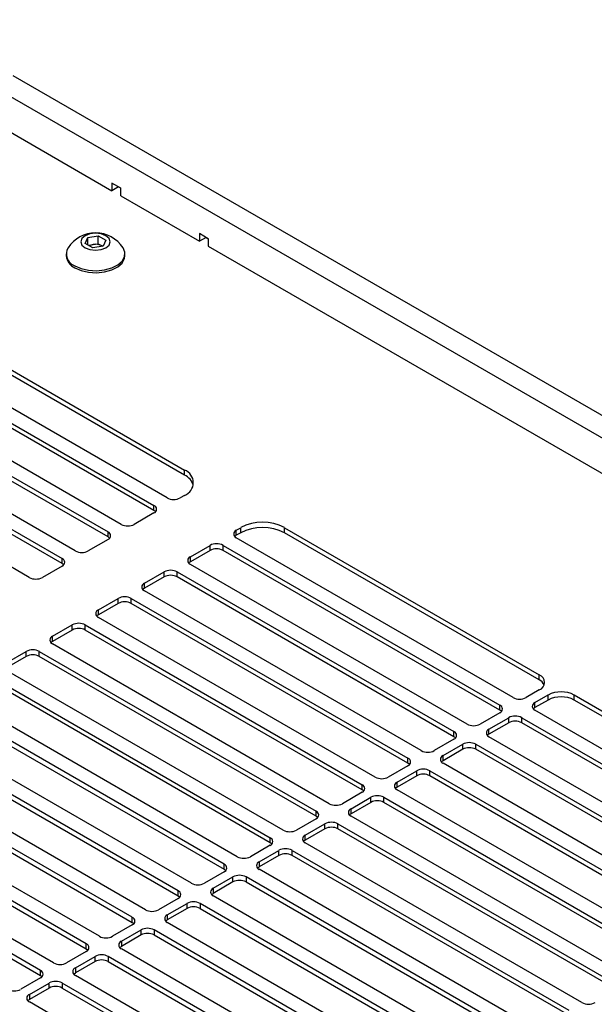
# Model space of a CAD drawing. Header units: millimetres. Extents: x 155473 to 158085, y 111018 to 114514.
# Tile 180 of 181: x 157846 to 157939, y 114277 to 114436. Entities that reach past the tile are written whole.
import ezdxf

# ---------------------------------------------------------------- set-up
doc = ezdxf.new("R2010")
doc.units = ezdxf.units.MM

msp = doc.modelspace()

# ---------------------------------------------------------------- linework, layer by layer
at = {"color": 7, "linetype": 'Continuous', "lineweight": 25}
for p, q in [((157812.81, 114436.38), (157860.67, 114408.75)), ((157844.67, 114427.38), (157989.1, 114344)), ((157985.92, 114342.16), (157841.49, 114425.54)), ((157862.08, 114409.16), (157860.67, 114409.98)), ((157860.67, 114409.98), (157860.67, 114408.75)), ((157861.73, 114409.36), (157860.67, 114408.75)), ((157861.73, 114409.36), (157862.08, 114409.16)), ((157861.73, 114409.36), (157861.73, 114409.36)), ((157862.08, 114407.93), (157862.08, 114409.16)), ((157862.08, 114407.93), (157874.81, 114400.59)), ((157856.34, 114400.23), (157856.79, 114401.19)), ((157856.79, 114401.19), (157858.46, 114401.45)), ((157856.79, 114399.97), (157856.79, 114401.19)), ((157858.46, 114401.45), (157859.69, 114400.74)), ((157858.46, 114400.18), (157858.46, 114401.45)), ((157859.69, 114400.74), (157859.24, 114399.78)), ((157876.22, 114400.99), (157874.81, 114401.81)), ((157874.81, 114401.81), (157874.81, 114400.59)), ((157875.87, 114401.2), (157874.81, 114400.59)), ((157875.87, 114401.2), (157876.22, 114400.99)), ((157875.87, 114401.2), (157875.87, 114401.2)), ((157876.22, 114400.99), (157876.22, 114399.77)), ((157857.57, 114399.52), (157856.34, 114400.23)), ((157856.86, 114399.93), (157857.63, 114400.05)), ((157859.24, 114399.78), (157857.57, 114399.52)), ((157857.63, 114400.05), (157858.46, 114400.18)), ((157858.46, 114400.18), (157859.08, 114399.82)), ((157859.17, 114399.77), (157859.08, 114399.82)), ((157859.08, 114399.82), (157859.17, 114399.77)), ((157876.22, 114399.77), (157951.18, 114356.5)), ((157853.27, 114398.55), (157853.27, 114398.24)), ((157862.77, 114398.24), (157862.77, 114398.55)), ((157831.23, 114387.38), (157872.4, 114363.61)), ((157872.4, 114362.79), (157831.23, 114386.56)), ((157869.57, 114359.12), (157824.86, 114384.93)), ((157822.74, 114383.7), (157867.45, 114357.89)), ((157867.45, 114357.07), (157822.74, 114382.89)), ((157862.15, 114354.83), (157817.44, 114380.64)), ((157815.32, 114379.42), (157860.03, 114353.6)), ((157860.03, 114352.79), (157815.32, 114378.6)), ((157807.89, 114375.13), (157852.6, 114349.32)), ((157854.72, 114350.54), (157810.01, 114376.35)), ((157852.6, 114348.5), (157807.89, 114374.31)), ((157847.3, 114346.26), (157802.59, 114372.07)), ((157872.4, 114362.79), (157872.4, 114363.61)), ((157872.4, 114359.52), (157871.69, 114359.12)), ((157867.45, 114357.07), (157867.45, 114357.89)), ((157867.45, 114356.67), (157864.27, 114354.83)), ((157860.03, 114352.79), (157860.03, 114353.6)), ((157880.75, 114353.89), (157881.46, 114354.29)), ((157880.75, 114353.07), (157880.75, 114353.89)), ((157881.46, 114353.48), (157880.75, 114353.07)), ((157881.46, 114353.48), (157881.46, 114354.29)), ((157888.53, 114354.29), (157929.71, 114330.52)), ((157888.53, 114353.48), (157888.53, 114354.29)), ((157929.71, 114329.71), (157888.53, 114353.48)), ((157860.03, 114352.38), (157856.84, 114350.54)), ((157873.33, 114349.6), (157876.51, 114351.44)), ((157876.51, 114350.62), (157876.51, 114351.44)), ((157878.63, 114351.44), (157923.34, 114325.62)), ((157878.63, 114350.62), (157878.63, 114351.44)), ((157925.47, 114326.85), (157880.75, 114352.66)), ((157876.51, 114350.62), (157873.33, 114348.78)), ((157873.33, 114348.78), (157873.33, 114349.6)), ((157923.34, 114324.81), (157878.63, 114350.62)), ((157852.6, 114348.09), (157849.42, 114346.26)), ((157852.6, 114348.5), (157852.6, 114349.32)), ((157918.04, 114322.56), (157873.33, 114348.37)), ((157865.9, 114345.31), (157869.09, 114347.15)), ((157869.09, 114346.33), (157869.09, 114347.15)), ((157871.21, 114347.15), (157915.92, 114321.34)), ((157871.21, 114346.33), (157871.21, 114347.15)), ((157869.09, 114346.33), (157865.9, 114344.5)), ((157865.9, 114344.5), (157865.9, 114345.31)), ((157915.92, 114320.52), (157871.21, 114346.33)), ((157910.62, 114318.28), (157865.9, 114344.09)), ((157858.48, 114341.03), (157861.66, 114342.86)), ((157861.66, 114342.05), (157858.48, 114340.21)), ((157861.66, 114342.05), (157861.66, 114342.86)), ((157863.78, 114342.86), (157908.49, 114317.05)), ((157863.78, 114342.05), (157863.78, 114342.86)), ((157908.49, 114316.24), (157863.78, 114342.05)), ((157858.48, 114340.21), (157858.48, 114341.03)), ((157851.06, 114336.74), (157854.24, 114338.58)), ((157854.24, 114337.76), (157854.24, 114338.58)), ((157856.36, 114338.58), (157901.07, 114312.77)), ((157856.36, 114337.76), (157856.36, 114338.58)), ((157903.19, 114313.99), (157858.48, 114339.8)), ((157854.24, 114337.76), (157851.06, 114335.92)), ((157901.07, 114311.95), (157856.36, 114337.76)), ((157851.06, 114335.92), (157851.06, 114336.74)), ((157895.77, 114309.7), (157851.06, 114335.52)), ((157843.63, 114332.45), (157846.81, 114334.29)), ((157846.81, 114333.47), (157846.81, 114334.29)), ((157848.93, 114334.29), (157893.65, 114308.48)), ((157848.93, 114333.47), (157848.93, 114334.29)), ((157846.81, 114333.47), (157843.63, 114331.64)), ((157893.65, 114307.66), (157848.93, 114333.47)), ((157888.34, 114305.42), (157843.63, 114331.23)), ((157929.71, 114329.71), (157929.71, 114330.52)), ((157841.51, 114330.01), (157886.22, 114304.19)), ((157886.22, 114303.38), (157841.51, 114329.19)), ((157929.71, 114328.07), (157927.59, 114326.85)), ((157929, 114326.03), (157931.12, 114327.26)), ((157931.12, 114326.44), (157931.12, 114327.26)), ((157935.36, 114327.26), (157977.95, 114302.67)), ((157935.36, 114326.44), (157935.36, 114327.26)), ((157878.8, 114299.91), (157834.08, 114325.72)), ((157880.92, 114301.13), (157836.21, 114326.94)), ((157931.12, 114326.44), (157929, 114325.22)), ((157929, 114325.22), (157929, 114326.03)), ((157977.95, 114301.85), (157935.36, 114326.44)), ((157834.08, 114324.9), (157878.8, 114299.09)), ((157923.34, 114324.4), (157920.16, 114322.56)), ((157923.34, 114324.81), (157923.34, 114325.62)), ((157973.71, 114299), (157929, 114324.81)), ((157873.49, 114296.85), (157828.78, 114322.66)), ((157921.58, 114321.75), (157924.76, 114323.58)), ((157924.76, 114322.77), (157921.58, 114320.93)), ((157924.76, 114322.77), (157924.76, 114323.58)), ((157926.88, 114323.58), (157971.59, 114297.77)), ((157926.88, 114322.77), (157926.88, 114323.58)), ((157971.59, 114296.96), (157926.88, 114322.77)), ((157871.37, 114295.62), (157826.66, 114321.43)), ((157915.92, 114320.52), (157915.92, 114321.34)), ((157921.58, 114320.93), (157921.58, 114321.75)), ((157826.66, 114320.62), (157871.37, 114294.81)), ((157915.92, 114320.11), (157912.74, 114318.28)), ((157914.15, 114317.46), (157917.33, 114319.3)), ((157917.33, 114318.48), (157917.33, 114319.3)), ((157919.45, 114319.3), (157964.17, 114293.49)), ((157919.45, 114318.48), (157919.45, 114319.3)), ((157966.29, 114294.71), (157921.58, 114320.52)), ((157866.07, 114292.56), (157821.36, 114318.37)), ((157917.33, 114318.48), (157914.15, 114316.64)), ((157964.17, 114292.67), (157919.45, 114318.48)), ((157863.95, 114291.34), (157819.24, 114317.15)), ((157819.24, 114316.33), (157863.95, 114290.52)), ((157908.49, 114316.24), (157908.49, 114317.05)), ((157914.15, 114316.64), (157914.15, 114317.46)), ((157958.86, 114290.42), (157914.15, 114316.24)), ((157908.49, 114315.83), (157905.31, 114313.99)), ((157906.73, 114313.17), (157909.91, 114315.01)), ((157909.91, 114314.19), (157909.91, 114315.01)), ((157912.03, 114315.01), (157956.74, 114289.2)), ((157912.03, 114314.19), (157912.03, 114315.01)), ((157858.64, 114288.27), (157813.93, 114314.09)), ((157909.91, 114314.19), (157906.73, 114312.36)), ((157906.73, 114312.36), (157906.73, 114313.17)), ((157956.74, 114288.38), (157912.03, 114314.19)), ((157856.52, 114287.05), (157811.81, 114312.86)), ((157811.81, 114312.04), (157856.52, 114286.23)), ((157901.07, 114311.54), (157897.89, 114309.7)), ((157901.07, 114311.95), (157901.07, 114312.77)), ((157951.44, 114286.14), (157906.73, 114311.95)), ((157851.22, 114283.99), (157806.51, 114309.8)), ((157899.3, 114308.89), (157902.48, 114310.73)), ((157902.48, 114309.91), (157899.3, 114308.07)), ((157902.48, 114309.91), (157902.48, 114310.73)), ((157904.61, 114310.73), (157949.32, 114284.91)), ((157904.61, 114309.91), (157904.61, 114310.73)), ((157949.32, 114284.1), (157904.61, 114309.91)), ((157849.1, 114282.76), (157804.39, 114308.57)), ((157893.65, 114307.66), (157893.65, 114308.48)), ((157899.3, 114308.07), (157899.3, 114308.89)), ((157804.39, 114307.76), (157849.1, 114281.95)), ((157893.65, 114307.26), (157890.46, 114305.42)), ((157944.01, 114281.85), (157899.3, 114307.66)), ((157891.88, 114304.6), (157895.06, 114306.44)), ((157895.06, 114305.62), (157891.88, 114303.79)), ((157895.06, 114305.62), (157895.06, 114306.44)), ((157897.18, 114306.44), (157941.89, 114280.63)), ((157897.18, 114305.62), (157897.18, 114306.44)), ((157941.89, 114279.81), (157897.18, 114305.62)), ((157886.22, 114303.38), (157886.22, 114304.19)), ((157891.88, 114303.79), (157891.88, 114304.6)), ((157886.22, 114302.97), (157883.04, 114301.13)), ((157884.45, 114300.32), (157887.63, 114302.15)), ((157887.63, 114301.34), (157887.63, 114302.15)), ((157889.76, 114302.15), (157934.47, 114276.34)), ((157889.76, 114301.34), (157889.76, 114302.15)), ((157936.59, 114277.57), (157891.88, 114303.38)), ((157887.63, 114301.34), (157884.45, 114299.5)), ((157884.45, 114300.32), (157884.45, 114299.5)), ((157934.47, 114275.53), (157889.76, 114301.34)), ((157878.8, 114298.68), (157875.61, 114296.85)), ((157878.8, 114299.09), (157878.8, 114299.91)), ((157929.16, 114273.28), (157884.45, 114299.09)), ((157877.03, 114296.03), (157880.21, 114297.87)), ((157880.21, 114297.05), (157877.03, 114295.21)), ((157880.21, 114297.05), (157880.21, 114297.87)), ((157927.04, 114272.06), (157882.33, 114297.87)), ((157882.33, 114297.87), (157882.33, 114297.05)), ((157882.33, 114297.05), (157927.04, 114271.24)), ((157871.37, 114294.81), (157871.37, 114295.62)), ((157877.03, 114296.03), (157877.03, 114295.21)), ((157871.37, 114294.4), (157868.19, 114292.56)), ((157921.74, 114268.99), (157877.03, 114294.81)), ((157869.6, 114291.74), (157872.79, 114293.58)), ((157872.79, 114292.76), (157869.6, 114290.93)), ((157872.79, 114292.76), (157872.79, 114293.58)), ((157919.62, 114267.77), (157874.91, 114293.58)), ((157874.91, 114293.58), (157874.91, 114292.76)), ((157874.91, 114292.76), (157919.62, 114266.95)), ((157863.95, 114290.52), (157863.95, 114291.34)), ((157869.6, 114291.74), (157869.6, 114290.93)), ((157863.95, 114290.11), (157860.76, 114288.27)), ((157862.18, 114287.46), (157865.36, 114289.29)), ((157865.36, 114288.48), (157865.36, 114289.29)), ((157912.19, 114263.48), (157867.48, 114289.29)), ((157867.48, 114289.29), (157867.48, 114288.48)), ((157914.31, 114264.71), (157869.6, 114290.52)), ((157865.36, 114288.48), (157862.18, 114286.64)), ((157867.48, 114288.48), (157912.19, 114262.67)), ((157856.52, 114286.23), (157856.52, 114287.05)), ((157862.18, 114287.46), (157862.18, 114286.64)), ((157906.89, 114260.42), (157862.18, 114286.23)), ((157856.52, 114285.82), (157853.34, 114283.99)), ((157854.75, 114283.17), (157857.94, 114285.01)), ((157857.94, 114284.19), (157857.94, 114285.01)), ((157904.77, 114259.2), (157860.06, 114285.01)), ((157860.06, 114285.01), (157860.06, 114284.19)), ((157849.1, 114281.95), (157849.1, 114282.76)), ((157857.94, 114284.19), (157854.75, 114282.35)), ((157854.75, 114283.17), (157854.75, 114282.35)), ((157860.06, 114284.19), (157904.77, 114258.38)), ((157849.1, 114281.54), (157845.92, 114279.7)), ((157899.47, 114256.14), (157854.75, 114281.95)), ((157847.33, 114278.89), (157850.51, 114280.72)), ((157850.51, 114279.91), (157847.33, 114278.07)), ((157850.51, 114279.91), (157850.51, 114280.72)), ((157897.34, 114254.91), (157852.63, 114280.72)), ((157852.63, 114280.72), (157852.63, 114279.91)), ((157852.63, 114279.91), (157897.34, 114254.09)), ((157847.33, 114278.89), (157847.33, 114278.07)), ((157892.04, 114251.85), (157847.33, 114277.66))]:
    msp.add_line(p, q, dxfattribs=at)
at = {"color": 7, "linetype": 'Continuous', "lineweight": 25, "flags": 128}
for points in [[(157856.34, 114399.52), (157857.11, 114399.22), (157858.02, 114399.11), (157858.92, 114399.22), (157859.7, 114399.52), (157860.21, 114399.96), (157860.39, 114400.48), (157860.21, 114401.01), (157859.7, 114401.45), (157858.92, 114401.75), (157858.02, 114401.86), (157857.11, 114401.75), (157856.34, 114401.45), (157855.82, 114401.01), (157855.64, 114400.48), (157855.82, 114399.96), (157856.34, 114399.52)], [(157854.66, 114396.61), (157855.69, 114396.16), (157856.89, 114395.89), (157858.18, 114395.81), (157859.45, 114395.94), (157860.62, 114396.26), (157861.6, 114396.75), (157862.31, 114397.37), (157862.7, 114398.08), (157862.74, 114398.83), (157862.46, 114399.52)], [(157854.66, 114396.3), (157855.69, 114395.85), (157856.89, 114395.57), (157858.18, 114395.5), (157859.45, 114395.63), (157860.62, 114395.95), (157861.6, 114396.44), (157862.31, 114397.06), (157862.7, 114397.77), (157862.77, 114398.24)], [(157867.71, 114356.87), (157867.64, 114356.94), (157867.45, 114357.07)], [(157860.29, 114352.58), (157860.21, 114352.66), (157860.03, 114352.79)], [(157880.75, 114353.07), (157880.57, 114352.94), (157880.49, 114352.86)], [(157852.86, 114348.3), (157852.79, 114348.37), (157852.6, 114348.5)], [(157873.33, 114348.78), (157873.14, 114348.65), (157873.07, 114348.58)], [(157865.9, 114344.5), (157865.72, 114344.37), (157865.64, 114344.29)], [(157858.48, 114340.21), (157858.29, 114340.08), (157858.22, 114340.01)], [(157851.06, 114335.92), (157850.87, 114335.79), (157850.79, 114335.72)], [(157923.61, 114324.6), (157923.53, 114324.68), (157923.34, 114324.81)], [(157929, 114325.22), (157928.81, 114325.09), (157928.74, 114325.01)], [(157921.58, 114320.93), (157921.39, 114320.8), (157921.31, 114320.73)], [(157916.18, 114320.32), (157916.11, 114320.39), (157915.92, 114320.52)], [(157908.76, 114316.03), (157908.68, 114316.1), (157908.49, 114316.24)], [(157914.15, 114316.64), (157913.96, 114316.51), (157913.89, 114316.44)], [(157901.33, 114311.75), (157901.26, 114311.82), (157901.07, 114311.95)], [(157906.73, 114312.36), (157906.54, 114312.23), (157906.46, 114312.15)], [(157893.91, 114307.46), (157893.83, 114307.53), (157893.65, 114307.66)], [(157899.3, 114308.07), (157899.12, 114307.94), (157899.04, 114307.87)], [(157891.88, 114303.79), (157891.69, 114303.65), (157891.62, 114303.58)], [(157886.48, 114303.17), (157886.41, 114303.25), (157886.22, 114303.38)], [(157878.8, 114299.09), (157878.98, 114298.96), (157879.06, 114298.89)], [(157884.19, 114299.3), (157884.27, 114299.37), (157884.45, 114299.5)], [(157871.37, 114294.81), (157871.56, 114294.67), (157871.63, 114294.6)], [(157876.77, 114295.01), (157876.84, 114295.08), (157877.03, 114295.21)], [(157869.34, 114290.72), (157869.42, 114290.8), (157869.6, 114290.93)], [(157863.95, 114290.52), (157864.13, 114290.39), (157864.21, 114290.32)], [(157856.52, 114286.23), (157856.71, 114286.1), (157856.78, 114286.03)], [(157861.92, 114286.44), (157861.99, 114286.51), (157862.18, 114286.64)], [(157849.1, 114281.95), (157849.28, 114281.82), (157849.36, 114281.74)], [(157854.49, 114282.15), (157854.57, 114282.22), (157854.75, 114282.35)], [(157847.07, 114277.86), (157847.14, 114277.94), (157847.33, 114278.07)]]:
    msp.add_lwpolyline(points, dxfattribs=at)
at = {"color": 7, "linetype": 'Continuous', "lineweight": 25}
for centre, radius, start, end in [((157858.02, 114396.6), 5.32, 33.3353, 146.6647), ((157855.35, 114398.53), 2.04, 150.6677, 250.09), ((157857.91, 114398.08), 1.98, 98.0612, 117.2211), ((157858.02, 114397.78), 2.3, 62.6428, 99.7711), ((157855.62, 114398.46), 2.37, 185.3828, 245.9373), ((157871.63, 114361.56), 2.18, 290.7834, 69.2166), ((157871.24, 114360.36), 2.69, 17.2451, 64.5495), ((157870.63, 114361.16), 2.31, 242.6097, 297.3903), ((157867.22, 114357.28), 0.655, 290.7834, 69.2166), ((157863.21, 114356.88), 2.31, 242.6097, 297.3903), ((157885, 114347.47), 7.69, 62.6097, 117.3903), ((157885, 114346.65), 7.69, 62.6097, 117.3903), ((157859.79, 114352.99), 0.655, 290.7834, 69.2166), ((157880.99, 114353.27), 0.655, 110.7834, 249.2166), ((157877.57, 114349.39), 2.31, 62.6097, 117.3903), ((157855.78, 114352.59), 2.31, 242.6097, 297.3903), ((157873.56, 114348.99), 0.655, 110.7834, 249.2166), ((157877.57, 114348.57), 2.31, 62.6097, 117.3903), ((157852.37, 114348.71), 0.655, 290.7834, 69.2166), ((157870.15, 114345.1), 2.31, 62.6097, 117.3903), ((157870.15, 114344.29), 2.31, 62.6097, 117.3903), ((157848.36, 114348.3), 2.31, 242.6097, 297.3903), ((157866.14, 114344.7), 0.655, 110.7834, 249.2166), ((157862.72, 114340.82), 2.31, 62.6097, 117.3903), ((157862.72, 114340), 2.31, 62.6097, 117.3903), ((157858.71, 114340.41), 0.655, 110.7834, 249.2166), ((157855.3, 114336.53), 2.31, 62.6097, 117.3903), ((157855.3, 114335.71), 2.31, 62.6097, 117.3903), ((157851.29, 114336.13), 0.655, 110.7834, 249.2166), ((157847.87, 114332.24), 2.31, 62.6097, 117.3903), ((157847.87, 114331.43), 2.31, 62.6097, 117.3903), ((157929.24, 114329.3), 1.31, 290.7834, 69.2166), ((157928.89, 114328.12), 1.78, 25.595, 62.8245), ((157933.24, 114323.16), 4.61, 62.6097, 117.3903), ((157926.53, 114328.9), 2.31, 242.6097, 297.3903), ((157929.23, 114325.42), 0.655, 110.7834, 249.2166), ((157933.24, 114322.35), 4.61, 62.6097, 117.3903), ((157923.11, 114325.01), 0.655, 290.7834, 69.2166), ((157919.1, 114324.61), 2.31, 242.6097, 297.3903), ((157925.82, 114321.54), 2.31, 62.6097, 117.3903), ((157925.82, 114320.72), 2.31, 62.6097, 117.3903), ((157915.69, 114320.73), 0.655, 290.7834, 69.2166), ((157921.81, 114321.13), 0.655, 110.7834, 249.2166), ((157918.39, 114317.25), 2.31, 62.6097, 117.3903), ((157911.68, 114320.32), 2.31, 242.6097, 297.3903), ((157918.39, 114316.43), 2.31, 62.6097, 117.3903), ((157908.26, 114316.44), 0.655, 290.7834, 69.2166), ((157914.38, 114316.85), 0.655, 110.7834, 249.2166), ((157910.97, 114312.96), 2.31, 62.6097, 117.3903), ((157904.25, 114316.04), 2.31, 242.6097, 297.3903), ((157906.96, 114312.56), 0.655, 110.7834, 249.2166), ((157910.97, 114312.15), 2.31, 62.6097, 117.3903), ((157900.84, 114312.15), 0.655, 290.7834, 69.2166), ((157903.54, 114308.68), 2.31, 62.6097, 117.3903), ((157903.54, 114307.86), 2.31, 62.6097, 117.3903), ((157893.41, 114307.87), 0.655, 290.7834, 69.2166), ((157896.83, 114311.75), 2.31, 242.6097, 297.3903), ((157899.53, 114308.28), 0.655, 110.7834, 249.2166), ((157896.12, 114304.39), 2.31, 62.6097, 117.3903), ((157889.4, 114307.47), 2.31, 242.6097, 297.3903), ((157896.12, 114303.58), 2.31, 62.6097, 117.3903), ((157885.99, 114303.58), 0.655, 290.7834, 69.2166), ((157892.11, 114303.99), 0.655, 110.7834, 249.2166), ((157888.7, 114300.11), 2.31, 62.6097, 117.3903), ((157881.98, 114303.18), 2.31, 242.6097, 297.3903), ((157884.69, 114299.7), 0.655, 110.7834, 249.2166), ((157888.7, 114299.29), 2.31, 62.6097, 117.3903), ((157878.56, 114299.3), 0.655, 290.7834, 69.2166), ((157881.27, 114295.82), 2.31, 62.6097, 117.3903), ((157881.27, 114295), 2.31, 62.6097, 117.3903), ((157871.14, 114295.01), 0.655, 290.7834, 69.2166), ((157874.55, 114298.89), 2.31, 242.6097, 297.3903), ((157877.26, 114295.42), 0.655, 110.7834, 249.2166), ((157867.13, 114294.61), 2.31, 242.6097, 297.3903), ((157873.85, 114291.53), 2.31, 62.6097, 117.3903), ((157873.85, 114290.72), 2.31, 62.6097, 117.3903), ((157863.71, 114290.72), 0.655, 290.7834, 69.2166), ((157869.84, 114291.13), 0.655, 110.7834, 249.2166), ((157866.42, 114287.25), 2.31, 62.6097, 117.3903), ((157859.7, 114290.32), 2.31, 242.6097, 297.3903), ((157866.42, 114286.43), 2.31, 62.6097, 117.3903), ((157856.29, 114286.44), 0.655, 290.7834, 69.2166), ((157862.41, 114286.85), 0.655, 110.7834, 249.2166), ((157859, 114282.96), 2.31, 62.6097, 117.3903), ((157859, 114282.14), 2.31, 62.6097, 117.3903), ((157848.87, 114282.15), 0.655, 290.7834, 69.2166), ((157852.28, 114286.03), 2.31, 242.6097, 297.3903), ((157854.99, 114282.56), 0.655, 110.7834, 249.2166), ((157844.85, 114281.75), 2.31, 242.6097, 297.3903), ((157851.57, 114278.68), 2.31, 62.6097, 117.3903), ((157851.57, 114277.86), 2.31, 62.6097, 117.3903), ((157847.56, 114278.27), 0.655, 110.7834, 249.2166), ((157937.65, 114279.61), 2.31, 242.6097, 297.3903)]:
    msp.add_arc(centre, radius, start, end, dxfattribs=at)

doc.saveas('drawing.dxf')
